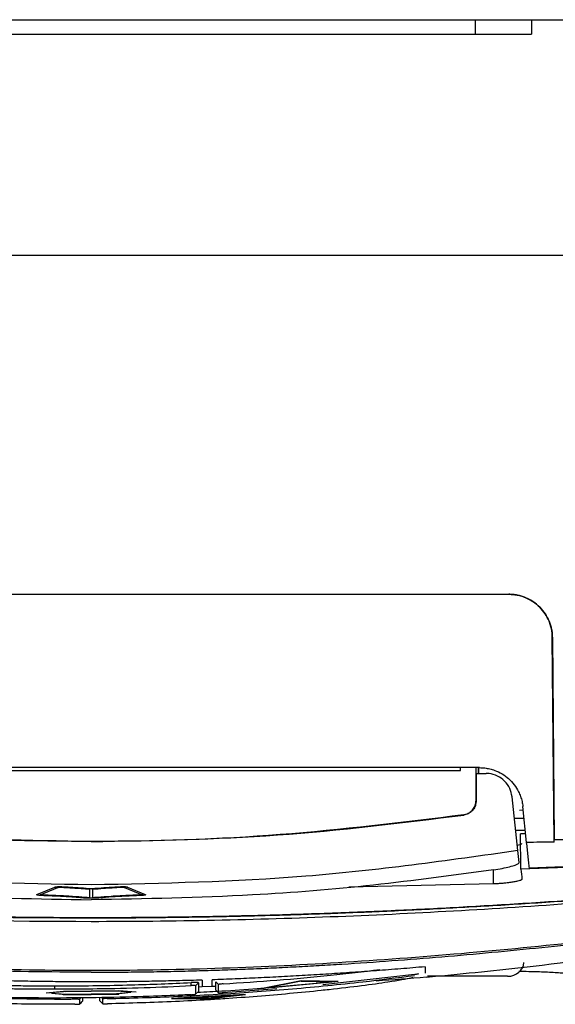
# Model space of a CAD drawing. Extents: x 51 to 741, y 25 to 594.
# Tile 39 of 77: x 309 to 327, y 477 to 511. Entities that reach past the tile are written whole.
import ezdxf

# ---------------------------------------------------------------- set-up
doc = ezdxf.new("R2010")
doc.units = 0
doc.layers.get('0').update_dxf_attribs({"linetype": 'CONTINUOUS'})

msp = doc.modelspace()

# ---------------------------------------------------------------- linework, layer by layer
at = {"color": 7, "linetype": 'Continuous'}
for p, q in [((324.631, 510.057), (324.632, 510.557)), ((326.574, 510.557), (326.57, 510.057)), ((294.641, 502.431), (328.103, 502.431)), ((296.958, 490.736), (325.789, 490.736)), ((327.289, 489.249), (327.288, 489.249)), ((327.348, 482.191), (327.288, 489.249)), ((327.289, 489.249), (327.348, 482.264)), ((324.779, 484.756), (297.964, 484.756)), ((324.122, 484.655), (324.122, 484.756)), ((324.654, 484.555), (324.654, 484.756)), ((324.74, 484.555), (324.739, 484.756)), ((324.739, 484.741), (324.74, 484.555)), ((298.622, 484.655), (324.122, 484.655)), ((324.654, 484.555), (324.661, 484.555)), ((324.654, 483.621), (324.654, 484.555)), ((324.661, 484.555), (324.66, 483.616)), ((324.661, 484.555), (325.004, 484.555)), ((326.096, 481.894), (325.899, 483.75)), ((324.66, 483.616), (324.654, 483.621)), ((326.402, 482.174), (326.271, 483.414)), ((324.23, 483.122), (324.225, 483.126)), ((326.315, 483.003), (325.978, 483.003)), ((326.155, 483.293), (326.283, 483.298)), ((326.021, 482.598), (326.357, 482.598)), ((326.201, 481.253), (326.191, 482.475)), ((326.37, 482.475), (326.191, 482.475)), ((327.348, 482.191), (327.348, 482.264)), ((326.14, 481.479), (326.096, 481.894)), ((309.502, 480.385), (310.114, 480.636)), ((309.502, 480.38), (310.114, 480.631)), ((309.61, 480.374), (310.222, 480.625)), ((310.114, 480.636), (310.114, 480.631)), ((310.361, 480.652), (310.361, 480.647)), ((312.382, 480.652), (312.382, 480.647)), ((312.522, 480.625), (313.134, 480.374)), ((312.63, 480.636), (313.241, 480.385)), ((312.63, 480.636), (312.63, 480.631)), ((312.63, 480.631), (313.241, 480.38)), ((325.261, 480.744), (320.27, 480.635)), ((309.494, 480.377), (309.494, 480.38)), ((309.494, 480.38), (309.494, 480.375)), ((309.502, 480.385), (309.502, 480.38)), ((309.606, 480.37), (309.606, 480.371)), ((309.685, 480.361), (309.685, 480.356)), ((311.153, 480.278), (311.153, 480.273)), ((311.316, 480.565), (311.316, 480.264)), ((311.372, 480.583), (311.372, 480.578)), ((311.428, 480.264), (311.428, 480.565)), ((311.591, 480.278), (311.591, 480.273)), ((313.059, 480.361), (313.059, 480.356)), ((313.241, 480.385), (313.241, 480.38)), ((313.249, 480.38), (313.248, 480.377)), ((313.249, 480.375), (313.248, 480.372)), ((313.249, 480.38), (313.249, 480.375)), ((322.534, 477.625), (319.371, 477.269)), ((325.741, 477.558), (322.976, 477.558)), ((310.112, 477.228), (310.112, 477.121)), ((314.827, 477.236), (314.822, 477.342)), ((315.072, 477.339), (314.971, 477.233)), ((315.201, 477.209), (315.542, 477.218)), ((315.672, 477.211), (315.542, 477.203)), ((315.772, 477.277), (315.672, 477.371)), ((317.347, 477.152), (318.622, 477.403)), ((318.622, 477.398), (317.347, 477.147)), ((317.59, 477.178), (319.654, 477.364)), ((319.654, 477.359), (317.59, 477.173)), ((318.622, 477.403), (319.897, 477.381)), ((318.622, 477.403), (318.622, 477.398)), ((319.897, 477.376), (318.622, 477.398)), ((319.654, 477.359), (318.622, 477.377)), ((319.897, 477.376), (319.465, 477.337)), ((319.897, 477.381), (319.897, 477.376)), ((310.417, 477.03), (309.817, 476.977)), ((310.417, 477.025), (309.817, 476.972)), ((309.817, 476.977), (309.817, 476.972)), ((309.998, 476.978), (310.496, 476.938)), ((310.027, 476.975), (309.998, 476.973)), ((309.998, 476.973), (310.496, 476.933)), ((312.327, 477.055), (310.417, 477.03)), ((312.327, 477.05), (310.417, 477.025)), ((310.417, 477.03), (310.417, 477.025)), ((310.417, 476.923), (312.327, 476.948)), ((312.247, 477.041), (310.496, 477.018)), ((310.496, 476.938), (312.247, 476.96)), ((310.496, 476.933), (312.247, 476.955)), ((310.496, 476.938), (310.496, 476.933)), ((312.746, 477.009), (312.247, 477.041)), ((312.247, 476.96), (312.746, 477.014)), ((312.247, 476.955), (312.746, 477.009)), ((312.247, 476.96), (312.247, 476.955)), ((312.927, 477.017), (312.327, 477.055)), ((312.327, 477.055), (312.327, 477.05)), ((312.927, 477.012), (312.327, 477.05)), ((312.927, 477.017), (312.927, 477.012)), ((316.697, 476.936), (314.147, 476.793)), ((314.147, 476.788), (316.697, 476.931)), ((314.39, 476.794), (316.454, 476.91)), ((314.977, 476.94), (315.072, 477.04)), ((315.202, 477.191), (315.072, 477.189)), ((315.422, 476.787), (316.454, 476.91)), ((316.375, 476.905), (315.422, 476.792)), ((315.671, 477.078), (315.772, 476.983)), ((315.672, 477.077), (315.772, 476.983)), ((317.777, 477.127), (315.928, 476.986)), ((316.178, 476.869), (316.697, 476.931)), ((316.697, 476.936), (316.697, 476.931)), ((317.781, 477.186), (317.347, 477.147)), ((317.347, 477.152), (317.347, 477.147)), ((310.973, 476.598), (311.072, 476.698)), ((311.671, 476.708), (311.772, 476.609)), ((311.672, 476.707), (311.772, 476.609)), ((314.147, 476.793), (314.147, 476.788)), ((314.147, 476.788), (315.422, 476.779)), ((314.39, 476.794), (315.422, 476.787)), ((315.422, 476.792), (314.469, 476.798)), ((315.422, 476.792), (315.422, 476.787))]:
    msp.add_line(p, q, dxfattribs=at)
at = {"color": 8, "linetype": 'Continuous'}
for p, q in [((325.261, 480.744), (325.261, 481.231)), ((310.112, 476.809), (310.112, 476.774)), ((310.823, 476.777), (310.822, 476.815)), ((311.015, 476.817), (310.97, 476.772)), ((311.775, 476.782), (311.734, 476.823)), ((311.923, 476.828), (311.924, 476.791))]:
    msp.add_line(p, q, dxfattribs=at)
at = {"color": 7, "linetype": 'Continuous'}
msp.add_ellipse((325.741, 478.058), major_axis=(0.567, 0), ratio=0.881682, start_param=4.712389, end_param=6.233164, dxfattribs=at)
for points, knots in [([(302.698, 510.557), (302.968, 510.557), (303.51, 510.557), (304.324, 510.557), (305.14, 510.557), (305.96, 510.557), (306.781, 510.557), (307.605, 510.557), (308.431, 510.557), (310.059, 510.557), (312.514, 510.556), (315.229, 510.557), (317.417, 510.557), (319.591, 510.557), (321.759, 510.557), (323.932, 510.557), (325.548, 510.557), (327.19, 510.557), (328.277, 510.557), (328.835, 510.557)], [0, 0, 0, 0, 0.030891, 0.0619, 0.093018, 0.124241, 0.15556, 0.18697, 0.218463, 0.250033, 0.373191, 0.499466, 0.561275, 0.624253, 0.749215, 0.810629, 0.874439, 0.935565, 1, 1, 1, 1]), ([(324.631, 510.057), (324.897, 510.057), (325.156, 510.057), (325.628, 510.057), (325.84, 510.057), (326.193, 510.057), (326.333, 510.057), (326.521, 510.057), (326.57, 510.057), (326.57, 510.057)], [0, 0, 0, 0, 0.25, 0.25, 0.5, 0.5, 0.75, 0.75, 1, 1, 1, 1]), ([(325.789, 490.736), (325.817, 490.736), (325.872, 490.735), (325.954, 490.728), (326.035, 490.717), (326.116, 490.701), (326.195, 490.681), (326.274, 490.656), (326.421, 490.601), (326.628, 490.493), (326.86, 490.3), (327.048, 490.07), (327.161, 489.856), (327.226, 489.675), (327.261, 489.535), (327.284, 489.393), (327.287, 489.297), (327.289, 489.249)], [0, 0, 0, 0, 0.0346865, 0.0691361, 0.1034613, 0.1377758, 0.1721934, 0.206827, 0.2417873, 0.3704739, 0.5001244, 0.6244492, 0.7497767, 0.8124446, 0.8746749, 0.9370127, 1, 1, 1, 1]), ([(327.288, 489.249), (327.288, 489.277), (327.286, 489.332), (327.279, 489.414), (327.267, 489.495), (327.251, 489.575), (327.23, 489.654), (327.205, 489.733), (327.151, 489.874), (327.047, 490.07), (326.861, 490.298), (326.635, 490.487), (326.415, 490.605), (326.229, 490.673), (326.085, 490.709), (325.938, 490.732), (325.839, 490.735), (325.789, 490.736)], [0, 0, 0, 0, 0.036081, 0.071885, 0.107511, 0.143062, 0.178637, 0.21434, 0.25027, 0.375476, 0.499913, 0.625586, 0.750453, 0.813326, 0.875429, 0.93743, 1, 1, 1, 1]), ([(324.779, 484.756), (324.809, 484.755), (324.869, 484.754), (324.957, 484.746), (325.045, 484.733), (325.131, 484.715), (325.217, 484.692), (325.362, 484.643), (325.558, 484.549), (325.785, 484.381), (325.979, 484.172), (326.111, 483.959), (326.195, 483.762), (326.246, 483.591), (326.263, 483.473), (326.271, 483.414)], [0, 0, 0, 0, 0.039879, 0.079509, 0.119039, 0.158623, 0.198413, 0.238556, 0.364084, 0.490461, 0.620539, 0.751676, 0.834407, 0.91681, 1, 1, 1, 1]), ([(325.899, 483.75), (325.879, 483.85), (325.837, 484.05), (325.653, 484.303), (325.402, 484.481), (325.171, 484.549), (325.037, 484.554), (325.004, 484.555)], [0, 0, 0, 0, 0.231994, 0.464009, 0.695368, 0.92529, 1, 1, 1, 1]), ([(324.225, 483.126), (324.28, 483.14), (324.39, 483.167), (324.526, 483.273), (324.62, 483.415), (324.652, 483.539), (324.654, 483.608), (324.654, 483.621)], [0, 0, 0, 0, 0.236104, 0.472209, 0.708306, 0.944401, 1, 1, 1, 1]), ([(324.66, 483.616), (324.654, 483.56), (324.643, 483.447), (324.556, 483.297), (324.428, 483.184), (324.31, 483.135), (324.242, 483.124), (324.23, 483.122)], [0, 0, 0, 0, 0.237599, 0.475223, 0.712175, 0.94789, 1, 1, 1, 1]), ([(311.372, 482.206), (309.226, 482.244), (304.924, 482.32), (300.654, 482.854), (298.514, 483.122)], [0, 0, 0, 0, 0.498734, 1, 1, 1, 1]), ([(324.225, 483.126), (322.118, 482.868), (317.893, 482.349), (311.47, 482.145), (304.992, 482.335), (300.68, 482.862), (298.519, 483.126)], [0, 0, 0, 0, 0.246846, 0.494919, 0.746807, 1, 1, 1, 1]), ([(311.372, 482.206), (313.518, 482.244), (317.82, 482.32), (322.09, 482.854), (324.23, 483.122)], [0, 0, 0, 0, 0.498734, 1, 1, 1, 1]), ([(331.159, 482.34), (330.757, 482.33), (329.932, 482.31), (328.661, 482.284), (327.793, 482.271), (327.348, 482.264)], [0, 0, 0, 0, 0.316373, 0.649703, 1, 1, 1, 1]), ([(326.229, 482.134), (326.223, 482.118), (326.215, 482.095), (326.108, 482.077), (326.077, 482.071)], [0, 0, 0, 0, 0.706808, 1, 1, 1, 1]), ([(326.496, 481.289), (326.489, 481.357), (326.474, 481.496), (326.451, 481.713), (326.427, 481.94), (326.41, 482.097), (326.402, 482.176)], [0, 0, 0, 0, 0.24012, 0.486825, 0.740118, 1, 1, 1, 1]), ([(311.372, 480.711), (308.914, 480.76), (303.982, 480.859), (299.098, 481.548), (296.648, 481.894)], [0, 0, 0, 0, 0.498391, 1, 1, 1, 1]), ([(326.096, 481.894), (323.661, 481.55), (318.777, 480.86), (313.846, 480.761), (311.372, 480.711)], [0, 0, 0, 0, 0.498392, 1, 1, 1, 1]), ([(325.261, 481.231), (325.361, 481.248), (325.56, 481.28), (325.824, 481.34), (326.023, 481.399), (326.127, 481.447), (326.136, 481.47), (326.14, 481.479)], [0, 0, 0, 0, 0.213264, 0.426475, 0.641063, 0.857388, 1, 1, 1, 1]), ([(297.483, 481.231), (298.878, 481.041), (301.669, 480.661), (306.304, 480.286), (309.542, 480.231), (311.372, 480.2)], [0, 0, 0, 0, 0.303089, 0.606176, 1, 1, 1, 1]), ([(325.261, 481.231), (323.879, 481.043), (321.116, 480.666), (316.482, 480.288), (313.23, 480.232), (311.372, 480.2)], [0, 0, 0, 0, 0.300087, 0.600172, 1, 1, 1, 1]), ([(310.114, 480.636), (310.123, 480.639), (310.141, 480.645), (310.194, 480.651), (310.257, 480.653), (310.315, 480.654), (310.349, 480.652), (310.361, 480.652)], [0, 0, 0, 0, 0.22928, 0.459081, 0.67252, 0.881801, 1, 1, 1, 1]), ([(310.114, 480.631), (310.123, 480.634), (310.141, 480.639), (310.194, 480.646), (310.257, 480.648), (310.315, 480.649), (310.349, 480.647), (310.361, 480.647)], [0, 0, 0, 0, 0.22928, 0.459081, 0.67252, 0.881801, 1, 1, 1, 1]), ([(310.222, 480.625), (310.226, 480.627), (310.235, 480.629), (310.259, 480.632), (310.289, 480.634), (310.314, 480.633), (310.327, 480.633), (310.332, 480.633)], [0, 0, 0, 0, 0.241302, 0.483334, 0.706456, 0.907117, 1, 1, 1, 1]), ([(310.332, 480.633), (310.467, 480.625), (310.706, 480.612), (311.034, 480.589), (311.222, 480.573), (311.316, 480.565)], [0, 0, 0, 0, 0.392607, 0.695318, 1, 1, 1, 1]), ([(310.361, 480.652), (310.457, 480.647), (310.682, 480.635), (311.021, 480.612), (311.255, 480.593), (311.372, 480.583)], [0, 0, 0, 0, 0.268454, 0.632631, 1, 1, 1, 1]), ([(310.361, 480.647), (310.457, 480.642), (310.682, 480.63), (311.021, 480.606), (311.255, 480.588), (311.372, 480.578)], [0, 0, 0, 0, 0.268454, 0.632631, 1, 1, 1, 1]), ([(311.372, 480.583), (311.457, 480.59), (311.657, 480.607), (311.993, 480.63), (312.252, 480.644), (312.382, 480.652)], [0, 0, 0, 0, 0.267845, 0.632127, 1, 1, 1, 1]), ([(311.372, 480.578), (311.457, 480.585), (311.657, 480.602), (311.993, 480.625), (312.252, 480.639), (312.382, 480.647)], [0, 0, 0, 0, 0.267845, 0.632127, 1, 1, 1, 1]), ([(311.428, 480.565), (311.55, 480.575), (311.766, 480.593), (312.096, 480.615), (312.306, 480.627), (312.412, 480.633)], [0, 0, 0, 0, 0.391211, 0.694456, 1, 1, 1, 1]), ([(312.382, 480.652), (312.404, 480.652), (312.447, 480.654), (312.514, 480.653), (312.571, 480.649), (312.61, 480.643), (312.624, 480.638), (312.63, 480.636)], [0, 0, 0, 0, 0.206499, 0.412032, 0.633662, 0.837205, 1, 1, 1, 1]), ([(312.382, 480.647), (312.404, 480.647), (312.447, 480.649), (312.514, 480.648), (312.571, 480.644), (312.61, 480.638), (312.624, 480.633), (312.63, 480.631)], [0, 0, 0, 0, 0.206499, 0.412032, 0.633662, 0.837205, 1, 1, 1, 1]), ([(312.412, 480.633), (312.421, 480.633), (312.438, 480.634), (312.465, 480.633), (312.489, 480.632), (312.51, 480.629), (312.518, 480.627), (312.522, 480.625)], [0, 0, 0, 0, 0.187491, 0.374981, 0.564665, 0.770295, 1, 1, 1, 1]), ([(326.24, 480.91), (326.24, 480.907), (326.24, 480.902), (326.234, 480.894), (326.225, 480.886), (326.212, 480.877), (326.194, 480.869), (326.158, 480.855), (326.089, 480.836), (325.966, 480.812), (325.817, 480.789), (325.663, 480.772), (325.52, 480.759), (325.392, 480.75), (325.305, 480.746), (325.261, 480.744)], [0, 0, 0, 0, 0.041948, 0.083483, 0.12478, 0.16602, 0.207384, 0.249051, 0.373093, 0.498061, 0.624711, 0.749622, 0.833295, 0.916223, 1, 1, 1, 1]), ([(309.671, 480.343), (309.648, 480.344), (309.604, 480.346), (309.548, 480.353), (309.508, 480.361), (309.492, 480.368), (309.494, 480.373), (309.494, 480.375)], [0, 0, 0, 0, 0.209284, 0.417528, 0.643728, 0.854798, 1, 1, 1, 1]), ([(309.494, 480.38), (309.495, 480.38), (309.496, 480.381), (309.498, 480.383), (309.501, 480.384), (309.502, 480.385)], [0, 0, 0, 0, 0.250157, 0.500324, 1, 1, 1, 1]), ([(309.494, 480.375), (309.495, 480.375), (309.496, 480.376), (309.498, 480.378), (309.501, 480.379), (309.502, 480.38)], [0, 0, 0, 0, 0.250157, 0.500324, 1, 1, 1, 1]), ([(309.606, 480.371), (309.606, 480.372), (309.607, 480.372), (309.608, 480.373), (309.61, 480.373), (309.61, 480.374)], [0, 0, 0, 0, 0.3614859, 0.68035, 1, 1, 1, 1]), ([(309.685, 480.361), (309.675, 480.362), (309.656, 480.363), (309.633, 480.365), (309.615, 480.369), (309.609, 480.371), (309.607, 480.373)], [0, 0, 0, 0, 0.2368, 0.473076, 0.721823, 1, 1, 1, 1]), ([(309.685, 480.356), (309.675, 480.357), (309.656, 480.358), (309.633, 480.36), (309.615, 480.364), (309.609, 480.366), (309.607, 480.368)], [0, 0, 0, 0, 0.2368, 0.4730762, 0.7218236, 1, 1, 1, 1]), ([(311.087, 480.262), (310.982, 480.271), (310.722, 480.293), (310.241, 480.32), (309.863, 480.335), (309.671, 480.343)], [0, 0, 0, 0, 0.247483, 0.617887, 1, 1, 1, 1]), ([(311.153, 480.278), (311.014, 480.289), (310.725, 480.313), (310.223, 480.341), (309.866, 480.354), (309.685, 480.361)], [0, 0, 0, 0, 0.315038, 0.653249, 1, 1, 1, 1]), ([(311.153, 480.273), (311.014, 480.284), (310.725, 480.308), (310.223, 480.335), (309.866, 480.349), (309.685, 480.356)], [0, 0, 0, 0, 0.315038, 0.653249, 1, 1, 1, 1]), ([(311.372, 480.251), (311.345, 480.251), (311.272, 480.251), (311.173, 480.255), (311.111, 480.26), (311.087, 480.262)], [0, 0, 0, 0, 0.268677, 0.710418, 1, 1, 1, 1]), ([(311.316, 480.269), (311.297, 480.27), (311.262, 480.27), (311.207, 480.273), (311.173, 480.276), (311.153, 480.278)], [0, 0, 0, 0, 0.313893, 0.599828, 1, 1, 1, 1]), ([(311.316, 480.264), (311.297, 480.265), (311.262, 480.265), (311.207, 480.268), (311.173, 480.271), (311.153, 480.273)], [0, 0, 0, 0, 0.313893, 0.599828, 1, 1, 1, 1]), ([(311.657, 480.262), (311.634, 480.26), (311.575, 480.255), (311.477, 480.251), (311.402, 480.251), (311.372, 480.251)], [0, 0, 0, 0, 0.268214, 0.701826, 1, 1, 1, 1]), ([(311.591, 480.278), (311.575, 480.276), (311.543, 480.274), (311.489, 480.271), (311.449, 480.27), (311.428, 480.269)], [0, 0, 0, 0, 0.312783, 0.649319, 1, 1, 1, 1]), ([(311.591, 480.273), (311.575, 480.271), (311.543, 480.269), (311.489, 480.266), (311.449, 480.265), (311.428, 480.264)], [0, 0, 0, 0, 0.312783, 0.649319, 1, 1, 1, 1]), ([(313.059, 480.361), (312.895, 480.355), (312.555, 480.342), (312.051, 480.315), (311.746, 480.29), (311.591, 480.278)], [0, 0, 0, 0, 0.3133282, 0.6511955, 1, 1, 1, 1]), ([(313.059, 480.356), (312.895, 480.35), (312.555, 480.337), (312.051, 480.31), (311.746, 480.285), (311.591, 480.273)], [0, 0, 0, 0, 0.313328, 0.651195, 1, 1, 1, 1]), ([(313.073, 480.343), (312.898, 480.336), (312.561, 480.323), (312.077, 480.297), (311.798, 480.274), (311.657, 480.262)], [0, 0, 0, 0, 0.3476938, 0.6689909, 1, 1, 1, 1]), ([(313.137, 480.375), (313.137, 480.374), (313.137, 480.371), (313.123, 480.367), (313.098, 480.364), (313.074, 480.362), (313.061, 480.361), (313.059, 480.361)], [0, 0, 0, 0, 0.183246, 0.453199, 0.712896, 0.946126, 1, 1, 1, 1]), ([(313.138, 480.371), (313.138, 480.37), (313.138, 480.367), (313.123, 480.362), (313.098, 480.359), (313.074, 480.357), (313.061, 480.356), (313.059, 480.356)], [0, 0, 0, 0, 0.248176, 0.496668, 0.735719, 0.950408, 1, 1, 1, 1]), ([(313.245, 480.366), (313.237, 480.363), (313.221, 480.356), (313.168, 480.349), (313.116, 480.345), (313.083, 480.343), (313.073, 480.343)], [0, 0, 0, 0, 0.307047, 0.594051, 0.878344, 1, 1, 1, 1]), ([(313.134, 480.374), (313.134, 480.373), (313.135, 480.373), (313.137, 480.372), (313.137, 480.372), (313.138, 480.371)], [0, 0, 0, 0, 0.361824, 0.680628, 1, 1, 1, 1]), ([(313.241, 480.385), (313.242, 480.384), (313.244, 480.384), (313.247, 480.382), (313.248, 480.381), (313.249, 480.38)], [0, 0, 0, 0, 0.250184, 0.500354, 1, 1, 1, 1]), ([(313.241, 480.38), (313.242, 480.379), (313.244, 480.379), (313.247, 480.377), (313.248, 480.376), (313.249, 480.375)], [0, 0, 0, 0, 0.250184, 0.500354, 1, 1, 1, 1]), ([(311.37, 479.577), (311.023, 479.578), (310.328, 479.579), (309.282, 479.587), (308.231, 479.599), (307.175, 479.617), (306.114, 479.64), (305.047, 479.668), (303.975, 479.701), (302.898, 479.739), (301.815, 479.782), (300.728, 479.83), (299.635, 479.883), (298.536, 479.942), (297.433, 480.005), (296.324, 480.073), (295.21, 480.147), (294.466, 480.199), (294.092, 480.226)], [0, 0, 0, 0, 0.060159, 0.120625, 0.181397, 0.242479, 0.30387, 0.365572, 0.427588, 0.489917, 0.552561, 0.615522, 0.6788, 0.742398, 0.806315, 0.870554, 0.935115, 1, 1, 1, 1]), ([(328.651, 480.226), (328.253, 480.198), (327.46, 480.141), (326.272, 480.064), (325.09, 479.992), (323.914, 479.925), (322.745, 479.865), (321.581, 479.81), (320.423, 479.761), (319.27, 479.718), (318.124, 479.68), (316.984, 479.649), (315.85, 479.623), (314.721, 479.602), (313.599, 479.588), (312.482, 479.579), (311.74, 479.578), (311.37, 479.577)], [0, 0, 0, 0, 0.069176, 0.137986, 0.206434, 0.274519, 0.342244, 0.40961, 0.476619, 0.543271, 0.609569, 0.675514, 0.741107, 0.806351, 0.871246, 0.935796, 1, 1, 1, 1]), ([(328.651, 480.216), (328.266, 480.188), (327.501, 480.134), (326.362, 480.059), (325.24, 479.989), (324.136, 479.926), (323.049, 479.868), (321.98, 479.816), (320.928, 479.77), (319.894, 479.728), (318.877, 479.692), (317.878, 479.66), (316.896, 479.634), (315.932, 479.612), (314.986, 479.594), (314.057, 479.581), (313.146, 479.571), (312.252, 479.565), (311.662, 479.565), (311.37, 479.564)], [0, 0, 0, 0, 0.067025, 0.133024, 0.197995, 0.26194, 0.324859, 0.386751, 0.447619, 0.507461, 0.56628, 0.624074, 0.680844, 0.736592, 0.791317, 0.84502, 0.897701, 0.949361, 1, 1, 1, 1]), ([(328.401, 480.101), (325.568, 479.891), (322.731, 479.727), (317.053, 479.503), (314.212, 479.443), (311.371, 479.443)], [0, 0, 0, 0, 0.5, 0.5, 1, 1, 1, 1]), ([(311.373, 477.7), (308.485, 477.7), (305.601, 477.8), (299.838, 478.16), (296.962, 478.421), (294.092, 478.742)], [0, 0, 0, 0, 0.5, 0.5, 1, 1, 1, 1]), ([(294.342, 478.767), (297.171, 478.459), (300.004, 478.209), (305.683, 477.863), (308.527, 477.767), (311.372, 477.767)], [0, 0, 0, 0, 0.5, 0.5, 1, 1, 1, 1]), ([(311.372, 477.767), (314.217, 477.767), (317.061, 477.863), (322.739, 478.209), (325.573, 478.459), (328.401, 478.767)], [0, 0, 0, 0, 0.5, 0.5, 1, 1, 1, 1]), ([(311.373, 477.7), (311.635, 477.7), (312.159, 477.701), (312.946, 477.709), (313.733, 477.721), (314.52, 477.738), (315.306, 477.759), (316.093, 477.785), (316.879, 477.816), (317.666, 477.85), (318.452, 477.889), (319.239, 477.932), (320.338, 477.999), (321.751, 478.095), (323.476, 478.231), (325.201, 478.384), (326.927, 478.553), (328.076, 478.679), (328.651, 478.742)], [0, 0, 0, 0, 0.045428, 0.090857, 0.136288, 0.181724, 0.227163, 0.272608, 0.318059, 0.363516, 0.408981, 0.454454, 0.499935, 0.599763, 0.699683, 0.799697, 0.899804, 1, 1, 1, 1]), ([(322.945, 477.532), (324.069, 477.638), (326.868, 477.903), (329.628, 478.304), (331.279, 478.543)], [0, 0, 0, 0, 0.401756, 1, 1, 1, 1]), ([(322.895, 477.886), (322.615, 477.863), (322.058, 477.815), (321.223, 477.751), (320.395, 477.691), (319.572, 477.636), (318.755, 477.586), (317.944, 477.542), (317.139, 477.502), (316.34, 477.467), (315.809, 477.448), (315.544, 477.439)], [0, 0, 0, 0, 0.114449, 0.228056, 0.340823, 0.452754, 0.563853, 0.674123, 0.783568, 0.892193, 1, 1, 1, 1]), ([(311.924, 476.791), (312.025, 476.793), (312.534, 476.803), (313.855, 476.841), (315.481, 476.919), (317.104, 477.028), (318.32, 477.125), (319.535, 477.239), (320.942, 477.387), (321.941, 477.515), (322.536, 477.591)], [0, 0, 0, 0, 0.028649, 0.143246, 0.372454, 0.487051, 0.601648, 0.716245, 0.830842, 1, 1, 1, 1]), ([(315.928, 477.296), (317.165, 477.38), (318.97, 477.503), (320.766, 477.722), (321.332, 477.791)], [0, 0, 0, 0, 0.685098, 1, 1, 1, 1]), ([(322.534, 477.625), (322.556, 477.628), (322.598, 477.634), (322.643, 477.642), (322.668, 477.647), (322.671, 477.649), (322.673, 477.65)], [0, 0, 0, 0, 0.279731, 0.558631, 0.778864, 1, 1, 1, 1]), ([(327.942, 477.637), (327.823, 477.649), (327.585, 477.674), (327.068, 477.701), (326.574, 477.718), (326.249, 477.72), (326.134, 477.721)], [0, 0, 0, 0, 0.283224, 0.565003, 0.84687, 1, 1, 1, 1]), ([(300.211, 477.29), (300.307, 477.28), (300.787, 477.23), (302.805, 477.039), (306.009, 476.821), (308.833, 476.789), (310.112, 476.774)], [0, 0, 0, 0, 0.02919, 0.145951, 0.613129, 1, 1, 1, 1]), ([(311.373, 477.367), (311.121, 477.367), (310.615, 477.368), (309.853, 477.375), (309.088, 477.388), (308.317, 477.404), (307.802, 477.42), (307.544, 477.427)], [0, 0, 0, 0, 0.197627, 0.396433, 0.596425, 0.797611, 1, 1, 1, 1]), ([(307.922, 477.253), (308.02, 477.251), (308.313, 477.245), (308.801, 477.237), (309.434, 477.23), (309.87, 477.229), (310.112, 477.228)], [0, 0, 0, 0, 0.133871, 0.401614, 0.669357, 1, 1, 1, 1]), ([(310.112, 477.228), (310.209, 477.228), (310.697, 477.229), (311.575, 477.237), (312.702, 477.26), (313.784, 477.295), (314.476, 477.326), (314.822, 477.342)], [0, 0, 0, 0, 0.062114, 0.310574, 0.559033, 0.779503, 1, 1, 1, 1]), ([(310.112, 477.121), (310.209, 477.122), (310.697, 477.122), (311.727, 477.132), (313.202, 477.165), (314.285, 477.212), (314.827, 477.236)], [0, 0, 0, 0, 0.062046, 0.310233, 0.655069, 1, 1, 1, 1]), ([(315.199, 477.427), (314.941, 477.42), (314.427, 477.405), (313.657, 477.388), (312.892, 477.376), (312.131, 477.368), (311.625, 477.367), (311.373, 477.367)], [0, 0, 0, 0, 0.2023988, 0.4035905, 0.6035826, 0.8023831, 1, 1, 1, 1]), ([(315.072, 477.339), (315.07, 477.34), (315.065, 477.342), (315.026, 477.344), (314.965, 477.344), (314.893, 477.344), (314.843, 477.343), (314.822, 477.342)], [0, 0, 0, 0, 0.190765, 0.405503, 0.620043, 0.834438, 1, 1, 1, 1]), ([(314.971, 477.233), (314.969, 477.234), (314.966, 477.236), (314.941, 477.238), (314.905, 477.238), (314.864, 477.238), (314.838, 477.236), (314.827, 477.236)], [0, 0, 0, 0, 0.2147444, 0.4295455, 0.6437632, 0.8575548, 1, 1, 1, 1]), ([(314.971, 477.233), (314.971, 477.226), (314.971, 477.193), (314.972, 477.122), (314.975, 477.028), (314.976, 476.969), (314.976, 476.939)], [0, 0, 0, 0, 0.057327, 0.286638, 0.643307, 1, 1, 1, 1]), ([(315.072, 477.339), (315.072, 477.332), (315.072, 477.299), (315.072, 477.227), (315.072, 477.129), (315.072, 477.07), (315.072, 477.04)], [0, 0, 0, 0, 0.057354, 0.286771, 0.643372, 1, 1, 1, 1]), ([(315.672, 477.077), (315.672, 477.082), (315.672, 477.103), (315.672, 477.157), (315.672, 477.247), (315.672, 477.33), (315.672, 477.371)], [0, 0, 0, 0, 0.053891, 0.269458, 0.634716, 1, 1, 1, 1]), ([(315.928, 477.296), (315.906, 477.295), (315.862, 477.292), (315.811, 477.286), (315.778, 477.281), (315.774, 477.278), (315.772, 477.277)], [0, 0, 0, 0, 0.280352, 0.559667, 0.779784, 1, 1, 1, 1]), ([(315.772, 476.983), (315.772, 477.011), (315.772, 477.057), (315.772, 477.133), (315.772, 477.201), (315.772, 477.252), (315.772, 477.277)], [0, 0, 0, 0, 0.339999, 0.559999, 0.78, 1, 1, 1, 1]), ([(322.478, 477.52), (322.457, 477.512), (322.363, 477.476), (321.722, 477.369), (320.741, 477.229), (319.971, 477.141), (319.587, 477.097)], [0, 0, 0, 0, 0.100282, 0.449751, 0.724862, 1, 1, 1, 1]), ([(310.112, 476.593), (310.016, 476.593), (309.538, 476.594), (308.679, 476.604), (307.73, 476.626), (306.787, 476.657), (306.037, 476.689), (305.119, 476.738), (304.217, 476.794), (303.512, 476.848), (303.16, 476.875)], [0, 0, 0, 0, 0.040367, 0.201868, 0.363368, 0.444105, 0.605605, 0.686341, 0.843041, 1, 1, 1, 1]), ([(307.919, 477.146), (308.017, 477.144), (308.31, 477.138), (308.799, 477.13), (309.432, 477.123), (309.87, 477.122), (310.112, 477.121)], [0, 0, 0, 0, 0.133724, 0.401173, 0.668622, 1, 1, 1, 1]), ([(314.827, 476.925), (314.73, 476.92), (314.246, 476.897), (313.219, 476.857), (311.744, 476.817), (310.656, 476.812), (310.112, 476.809)], [0, 0, 0, 0, 0.061592, 0.307963, 0.653931, 1, 1, 1, 1]), ([(319.587, 477.097), (319.496, 477.088), (319.043, 477.039), (318.22, 476.958), (317.108, 476.863), (316.171, 476.795), (315.228, 476.736), (313.884, 476.663), (312.717, 476.631), (311.934, 476.61)], [0, 0, 0, 0, 0.036828, 0.184167, 0.331507, 0.478848, 0.552506, 0.699847, 1, 1, 1, 1]), ([(314.827, 476.925), (314.844, 476.926), (314.878, 476.928), (314.923, 476.931), (314.957, 476.935), (314.974, 476.938), (314.976, 476.939), (314.976, 476.939)], [0, 0, 0, 0, 0.2169942, 0.433756, 0.6523199, 0.8637925, 1, 1, 1, 1]), ([(315.045, 477.011), (315.325, 477.024), (316.011, 477.055), (316.777, 477.109), (317.264, 477.149), (317.345, 477.155)], [0, 0, 0, 0, 0.364669, 0.894105, 1, 1, 1, 1]), ([(315.928, 476.986), (315.905, 476.984), (315.859, 476.982), (315.808, 476.981), (315.777, 476.981), (315.774, 476.983), (315.772, 476.983)], [0, 0, 0, 0, 0.279738, 0.55937, 0.779688, 1, 1, 1, 1]), ([(310.112, 476.809), (310.02, 476.809), (309.559, 476.81), (308.828, 476.816), (308.19, 476.829), (307.92, 476.834)], [0, 0, 0, 0, 0.12611, 0.630556, 1, 1, 1, 1]), ([(310.112, 476.774), (310.208, 476.774), (310.375, 476.774), (310.612, 476.775), (310.752, 476.776), (310.823, 476.776)], [0, 0, 0, 0, 0.40643, 0.703214, 1, 1, 1, 1]), ([(310.812, 476.594), (310.717, 476.594), (310.553, 476.593), (310.319, 476.593), (310.181, 476.593), (310.112, 476.593)], [0, 0, 0, 0, 0.4070759, 0.7035269, 1, 1, 1, 1]), ([(310.812, 476.594), (310.829, 476.594), (310.863, 476.595), (310.91, 476.595), (310.946, 476.596), (310.969, 476.597), (310.971, 476.597), (310.973, 476.598)], [0, 0, 0, 0, 0.206116, 0.412271, 0.618181, 0.82411, 1, 1, 1, 1]), ([(310.823, 476.776), (310.839, 476.776), (310.872, 476.776), (310.917, 476.776), (310.95, 476.775), (310.967, 476.773), (310.969, 476.772), (310.97, 476.771)], [0, 0, 0, 0, 0.215678, 0.431297, 0.647273, 0.85783, 1, 1, 1, 1]), ([(310.97, 476.771), (310.97, 476.768), (310.97, 476.748), (310.971, 476.7), (310.972, 476.638), (310.972, 476.611), (310.973, 476.598)], [0, 0, 0, 0, 0.045738, 0.228691, 0.614323, 1, 1, 1, 1]), ([(310.972, 476.597), (310.988, 476.614), (311.022, 476.647), (311.055, 476.681), (311.071, 476.698)], [0, 0, 0, 0, 0.502326, 1, 1, 1, 1]), ([(311.072, 476.817), (311.072, 476.811), (311.072, 476.798), (311.072, 476.774), (311.072, 476.752), (311.072, 476.73), (311.072, 476.712), (311.072, 476.703), (311.072, 476.698)], [0, 0, 0, 0, 0.112337, 0.231856, 0.470896, 0.590416, 0.795206, 1, 1, 1, 1]), ([(311.672, 476.707), (311.672, 476.709), (311.672, 476.715), (311.672, 476.727), (311.672, 476.744), (311.672, 476.763), (311.672, 476.785), (311.672, 476.807), (311.672, 476.818), (311.672, 476.822)], [0, 0, 0, 0, 0.0614221, 0.3071115, 0.4299558, 0.5528001, 0.7984894, 0.9213337, 1, 1, 1, 1]), ([(311.772, 476.609), (311.773, 476.629), (311.774, 476.666), (311.775, 476.747), (311.775, 476.782)], [0, 0, 0, 0, 0.559997, 1, 1, 1, 1]), ([(311.772, 476.609), (311.775, 476.608), (311.782, 476.608), (311.826, 476.608), (311.879, 476.609), (311.916, 476.609), (311.934, 476.61)], [0, 0, 0, 0, 0.279504, 0.559061, 0.77951, 1, 1, 1, 1]), ([(311.924, 476.791), (311.902, 476.791), (311.858, 476.79), (311.809, 476.787), (311.78, 476.785), (311.777, 476.783), (311.775, 476.782)], [0, 0, 0, 0, 0.279512, 0.559328, 0.779757, 1, 1, 1, 1])]:
    msp.add_open_spline(points, degree=3, knots=knots, dxfattribs=at)
for points in [[(302.698, 510.057), (306.371, 510.057), (313.711, 510.057), (321.001, 510.057), (324.631, 510.057)], [(327.348, 482.191), (327.033, 482.186), (326.717, 482.181), (326.402, 482.176)], [(331.259, 481.476), (329.574, 481.388), (327.888, 481.313), (326.201, 481.251)], [(331.159, 481.495), (329.604, 481.414), (328.05, 481.346), (326.496, 481.289)], [(326.201, 481.251), (326.214, 481.135), (326.227, 481.021), (326.24, 480.91)], [(311.37, 479.564), (305.605, 479.564), (299.843, 479.799), (294.092, 480.216)], [(311.37, 479.443), (305.688, 479.443), (300.009, 479.681), (294.342, 480.101)], [(322.895, 477.886), (322.896, 477.8), (322.897, 477.729), (322.897, 477.672)], [(315.199, 477.427), (315.2, 477.332), (315.201, 477.254), (315.202, 477.191)], [(315.542, 477.203), (315.543, 477.265), (315.544, 477.344), (315.544, 477.439)], [(321.21, 477.408), (321.789, 477.445), (322.367, 477.488), (322.945, 477.536)]]:
    msp.add_open_spline(points, degree=3, dxfattribs=at)

doc.saveas('drawing.dxf')
